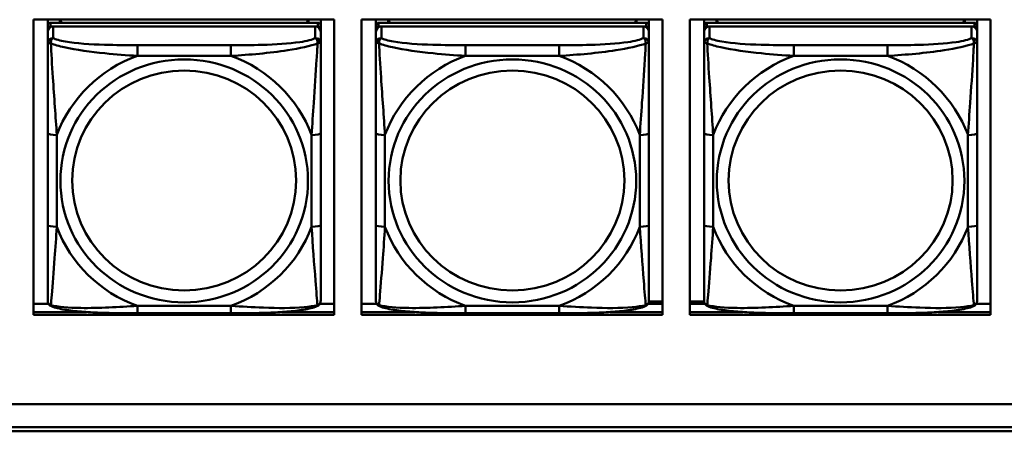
# Model space of a CAD drawing. Header units: inches. Extents: x 8.7 to 68.4, y -2.3 to 39.9.
# Tile 52 of 118: x 49.3 to 51.4, y 10.9 to 11.8. Entities that reach past the tile are written whole.
import ezdxf

# ---------------------------------------------------------------- set-up
doc = ezdxf.new("R2010")
doc.units = ezdxf.units.IN
doc.header["$MEASUREMENT"] = 0
doc.layers.add('Visible Edges(ROSSANSI)', color=7, linetype='Continuous', lineweight=50)
doc.layers.add('Visible Tangent Edges(ROSSANSI)', color=7, linetype='Continuous', lineweight=50)

msp = doc.modelspace()

# ---------------------------------------------------------------- linework, layer by layer
at = {"layer": 'Visible Edges(ROSSANSI)'}
for p, q in [((49.2862, 11.1906), (49.2862, 11.8294)), ((49.2862, 11.8294), (49.9367, 11.8294)), ((49.317, 11.8169), (49.317, 11.8294)), ((49.9017, 11.8227), (49.323, 11.8227)), ((49.3436, 11.8227), (49.3436, 11.8294)), ((49.3474, 11.8227), (49.3441, 11.8294)), ((49.8806, 11.8294), (49.8773, 11.8227)), ((49.881, 11.8294), (49.881, 11.8227)), ((49.9076, 11.8294), (49.9076, 11.8169)), ((49.9367, 11.8294), (49.9367, 11.1906)), ((49.9962, 11.1906), (49.9962, 11.8294)), ((49.9962, 11.8294), (50.6467, 11.8294)), ((50.027, 11.8169), (50.027, 11.8294)), ((50.6117, 11.8227), (50.033, 11.8227)), ((50.0536, 11.8227), (50.0536, 11.8294)), ((50.0574, 11.8227), (50.0541, 11.8294)), ((50.5906, 11.8294), (50.5873, 11.8227)), ((50.591, 11.8294), (50.591, 11.8227)), ((50.6176, 11.8294), (50.6176, 11.8169)), ((50.6467, 11.8294), (50.6467, 11.1906)), ((50.7062, 11.1906), (50.7062, 11.8294)), ((50.7062, 11.8294), (51.3567, 11.8294)), ((50.737, 11.8169), (50.737, 11.8294)), ((51.3217, 11.8227), (50.743, 11.8227)), ((50.7636, 11.8227), (50.7636, 11.8294)), ((50.7674, 11.8227), (50.7641, 11.8294)), ((51.3006, 11.8294), (51.2973, 11.8227)), ((51.301, 11.8294), (51.301, 11.8227)), ((51.3276, 11.8294), (51.3276, 11.8169)), ((51.3567, 11.8294), (51.3567, 11.1906)), ((49.317, 11.8169), (49.317, 11.8087)), ((49.317, 11.8029), (49.317, 11.8087)), ((49.317, 11.8029), (49.317, 11.778)), ((49.323, 11.8145), (49.9017, 11.8145)), ((49.8958, 11.8145), (49.3289, 11.8145)), ((49.9076, 11.8087), (49.9076, 11.8169)), ((49.9076, 11.8087), (49.9076, 11.8029)), ((49.9076, 11.778), (49.9076, 11.8029)), ((50.027, 11.8169), (50.027, 11.8087)), ((50.027, 11.8029), (50.027, 11.8087)), ((50.027, 11.8029), (50.027, 11.778)), ((50.033, 11.8145), (50.6117, 11.8145)), ((50.6058, 11.8145), (50.0389, 11.8145)), ((50.6176, 11.8087), (50.6176, 11.8169)), ((50.6176, 11.8087), (50.6176, 11.8029)), ((50.6176, 11.778), (50.6176, 11.8029)), ((50.737, 11.8169), (50.737, 11.8087)), ((50.737, 11.8029), (50.737, 11.8087)), ((50.737, 11.8029), (50.737, 11.778)), ((50.743, 11.8145), (51.3217, 11.8145)), ((51.3158, 11.8145), (50.7489, 11.8145)), ((51.3276, 11.8087), (51.3276, 11.8169)), ((51.3276, 11.8087), (51.3276, 11.8029)), ((51.3276, 11.778), (51.3276, 11.8029)), ((49.317, 11.5835), (49.317, 11.3849)), ((49.9076, 11.3849), (49.9076, 11.5835)), ((50.027, 11.5835), (50.027, 11.3849)), ((50.6176, 11.3849), (50.6176, 11.5835)), ((50.737, 11.5835), (50.737, 11.3849)), ((51.3276, 11.3849), (51.3276, 11.5835)), ((49.2862, 11.2144), (49.3189, 11.2144)), ((49.9057, 11.2144), (49.9367, 11.2144)), ((49.9962, 11.2144), (50.0289, 11.2144)), ((50.6157, 11.2144), (50.6467, 11.2144)), ((50.6174, 11.2191), (50.6467, 11.2191)), ((50.7062, 11.2191), (50.7372, 11.2191)), ((50.7062, 11.2144), (50.7389, 11.2144)), ((51.3257, 11.2144), (51.3567, 11.2144)), ((49.2862, 11.1967), (49.401, 11.1967)), ((49.401, 11.1967), (49.2862, 11.1967)), ((49.9367, 11.1906), (49.2862, 11.1906)), ((49.7135, 11.1939), (49.5112, 11.1939)), ((49.8237, 11.1967), (49.9367, 11.1967)), ((49.9367, 11.1967), (49.8237, 11.1967)), ((49.9962, 11.1967), (50.111, 11.1967)), ((50.111, 11.1967), (49.9962, 11.1967)), ((50.6467, 11.1906), (49.9962, 11.1906)), ((50.4235, 11.1939), (50.2212, 11.1939)), ((50.5337, 11.1967), (50.6467, 11.1967)), ((50.6467, 11.1967), (50.5337, 11.1967)), ((50.7062, 11.1967), (50.821, 11.1967)), ((50.821, 11.1967), (50.7062, 11.1967)), ((51.3567, 11.1906), (50.7062, 11.1906)), ((51.1335, 11.1939), (50.9312, 11.1939)), ((51.2437, 11.1967), (51.3567, 11.1967)), ((51.3567, 11.1967), (51.2437, 11.1967)), ((52.3123, 10.9969), (40.4175, 10.9969)), ((40.4176, 10.9973), (52.3123, 10.9973)), ((40.4676, 10.9478), (52.3622, 10.9478)), ((52.3623, 10.9385), (40.4676, 10.9385))]:
    msp.add_line(p, q, dxfattribs=at)
for centre, major_axis, start_param, end_param in [((49.323, 11.8169), (-0.00591, 0), 4.712389, 6.283185), ((49.9017, 11.8169), (0.00591, 0), 0, 1.570796), ((50.033, 11.8169), (-0.00591, 0), 4.712389, 6.283185), ((50.6117, 11.8169), (0.00591, 0), 0, 1.570796), ((50.743, 11.8169), (-0.00591, 0), 4.712389, 6.283185), ((51.3217, 11.8169), (0.00591, 0), 0, 1.570796), ((49.323, 11.8087), (-0.00591, 0), 4.712389, 6.283185), ((49.3289, 11.8029), (-0.0118, 0), 4.712389, 6.283185), ((49.8958, 11.8029), (0.0118, 0), 0, 1.570796), ((49.9017, 11.8087), (0.00591, 0), 0, 1.570796), ((50.033, 11.8087), (-0.00591, 0), 4.712389, 6.283185), ((50.0389, 11.8029), (-0.0118, 0), 4.712389, 6.283185), ((50.6058, 11.8029), (0.0118, 0), 0, 1.570796), ((50.6117, 11.8087), (0.00591, 0), 0, 1.570796), ((50.743, 11.8087), (-0.00591, 0), 4.712389, 6.283185), ((50.7489, 11.8029), (-0.0118, 0), 4.712389, 6.283185), ((51.3158, 11.8029), (0.0118, 0), 0, 1.570796), ((51.3217, 11.8087), (0.00591, 0), 0, 1.570796)]:
    msp.add_ellipse(centre, major_axis=major_axis, ratio=0.981793, start_param=start_param, end_param=end_param, dxfattribs=at)
for points, knots in [([(49.317, 11.778), (49.317, 11.7689), (49.317, 11.7536), (49.317, 11.7364), (49.317, 11.71), (49.317, 11.6797), (49.317, 11.6503), (49.317, 11.6279), (49.317, 11.6055), (49.317, 11.5835)], [-0.7968224, -0.7968224, -0.7968224, -0.7968224, -0.6514613, -0.6514613, -0.6514613, -0.427691, -0.427691, -0.427691, -0.2569517, -0.2569517, -0.2569517, -0.2569517]), ([(49.9076, 11.5835), (49.9076, 11.6067), (49.9076, 11.6305), (49.9076, 11.6541), (49.9076, 11.6852), (49.9076, 11.7175), (49.9076, 11.7444), (49.9076, 11.7582), (49.9076, 11.7703), (49.9076, 11.778)], [0.2569537, 0.2569537, 0.2569537, 0.2569537, 0.4371919, 0.4371919, 0.4371919, 0.6739428, 0.6739428, 0.6739428, 0.7963818, 0.7963818, 0.7963818, 0.7963818]), ([(50.027, 11.778), (50.027, 11.7689), (50.027, 11.7536), (50.027, 11.7364), (50.027, 11.71), (50.027, 11.6797), (50.027, 11.6503), (50.027, 11.6279), (50.027, 11.6055), (50.027, 11.5835)], [-0.7968224, -0.7968224, -0.7968224, -0.7968224, -0.6514613, -0.6514613, -0.6514613, -0.427691, -0.427691, -0.427691, -0.2569517, -0.2569517, -0.2569517, -0.2569517]), ([(50.6176, 11.5835), (50.6176, 11.6067), (50.6176, 11.6305), (50.6176, 11.6541), (50.6176, 11.6852), (50.6176, 11.7175), (50.6176, 11.7444), (50.6176, 11.7582), (50.6176, 11.7703), (50.6176, 11.778)], [0.2569537, 0.2569537, 0.2569537, 0.2569537, 0.4371919, 0.4371919, 0.4371919, 0.6739428, 0.6739428, 0.6739428, 0.7963818, 0.7963818, 0.7963818, 0.7963818]), ([(50.737, 11.778), (50.737, 11.7689), (50.737, 11.7536), (50.737, 11.7364), (50.737, 11.71), (50.737, 11.6797), (50.737, 11.6503), (50.737, 11.6279), (50.737, 11.6055), (50.737, 11.5835)], [-0.7968224, -0.7968224, -0.7968224, -0.7968224, -0.6514613, -0.6514613, -0.6514613, -0.427691, -0.427691, -0.427691, -0.2569517, -0.2569517, -0.2569517, -0.2569517]), ([(51.3276, 11.5835), (51.3276, 11.6067), (51.3276, 11.6305), (51.3276, 11.6541), (51.3276, 11.6852), (51.3276, 11.7175), (51.3276, 11.7444), (51.3276, 11.7582), (51.3276, 11.7703), (51.3276, 11.778)], [0.2569537, 0.2569537, 0.2569537, 0.2569537, 0.4371919, 0.4371919, 0.4371919, 0.6739428, 0.6739428, 0.6739428, 0.7963818, 0.7963818, 0.7963818, 0.7963818]), ([(49.317, 11.3849), (49.317, 11.3617), (49.317, 11.3383), (49.317, 11.3161), (49.317, 11.2869), (49.317, 11.2586), (49.317, 11.2398), (49.317, 11.23), (49.317, 11.2232), (49.317, 11.2214)], [0.2569537, 0.2569537, 0.2569537, 0.2569537, 0.4371919, 0.4371919, 0.4371919, 0.6739428, 0.6739428, 0.6739428, 0.7963818, 0.7963818, 0.7963818, 0.7963818]), ([(49.9076, 11.2214), (49.9076, 11.2235), (49.9076, 11.2328), (49.9076, 11.2455), (49.9076, 11.2651), (49.9076, 11.292), (49.9076, 11.3197), (49.9076, 11.3408), (49.9076, 11.3629), (49.9076, 11.3849)], [-0.7968224, -0.7968224, -0.7968224, -0.7968224, -0.6514613, -0.6514613, -0.6514613, -0.427691, -0.427691, -0.427691, -0.2569517, -0.2569517, -0.2569517, -0.2569517]), ([(50.027, 11.3849), (50.027, 11.3617), (50.027, 11.3383), (50.027, 11.3161), (50.027, 11.2869), (50.027, 11.2586), (50.027, 11.2398), (50.027, 11.23), (50.027, 11.2232), (50.027, 11.2214)], [0.2569537, 0.2569537, 0.2569537, 0.2569537, 0.4371919, 0.4371919, 0.4371919, 0.6739428, 0.6739428, 0.6739428, 0.7963818, 0.7963818, 0.7963818, 0.7963818]), ([(50.6176, 11.2214), (50.6176, 11.2235), (50.6176, 11.2328), (50.6176, 11.2455), (50.6176, 11.2651), (50.6176, 11.292), (50.6176, 11.3197), (50.6176, 11.3408), (50.6176, 11.3629), (50.6176, 11.3849)], [-0.7968224, -0.7968224, -0.7968224, -0.7968224, -0.6514613, -0.6514613, -0.6514613, -0.427691, -0.427691, -0.427691, -0.2569517, -0.2569517, -0.2569517, -0.2569517]), ([(50.737, 11.3849), (50.737, 11.3617), (50.737, 11.3383), (50.737, 11.3161), (50.737, 11.2869), (50.737, 11.2586), (50.737, 11.2398), (50.737, 11.23), (50.737, 11.2232), (50.737, 11.2214)], [0.2569537, 0.2569537, 0.2569537, 0.2569537, 0.4371919, 0.4371919, 0.4371919, 0.6739428, 0.6739428, 0.6739428, 0.7963818, 0.7963818, 0.7963818, 0.7963818]), ([(51.3276, 11.2214), (51.3276, 11.2235), (51.3276, 11.2328), (51.3276, 11.2455), (51.3276, 11.2651), (51.3276, 11.292), (51.3276, 11.3197), (51.3276, 11.3408), (51.3276, 11.3629), (51.3276, 11.3849)], [-0.7968224, -0.7968224, -0.7968224, -0.7968224, -0.6514613, -0.6514613, -0.6514613, -0.427691, -0.427691, -0.427691, -0.2569517, -0.2569517, -0.2569517, -0.2569517]), ([(49.3251, 11.2091), (49.324, 11.2095), (49.3229, 11.2101), (49.321, 11.2117), (49.3201, 11.2126), (49.3187, 11.2146), (49.3182, 11.2156), (49.3175, 11.2175), (49.3173, 11.2184), (49.3171, 11.22), (49.317, 11.2207), (49.317, 11.2214)], [0.02510739, 0.02510739, 0.02510739, 0.02510739, 0.03073999, 0.03073999, 0.03637259, 0.03637259, 0.0420052, 0.0420052, 0.0476378, 0.0476378, 0.0532704, 0.0532704, 0.0532704, 0.0532704]), ([(49.5112, 11.1939), (49.4976, 11.1939), (49.484, 11.194), (49.4567, 11.1944), (49.4431, 11.1947), (49.4162, 11.1957), (49.4029, 11.1965), (49.3773, 11.1986), (49.3651, 11.1999), (49.343, 11.2036), (49.3335, 11.2056), (49.3251, 11.2091)], [0.2569517, 0.2569517, 0.2569517, 0.2569517, 0.3597049, 0.3597049, 0.4624581, 0.4624581, 0.5652112, 0.5652112, 0.6679644, 0.6679644, 0.7707176, 0.7707176, 0.7707176, 0.7707176]), ([(49.8996, 11.2091), (49.8911, 11.2056), (49.8816, 11.2036), (49.8596, 11.1999), (49.8474, 11.1986), (49.8217, 11.1965), (49.8084, 11.1957), (49.7816, 11.1947), (49.768, 11.1944), (49.7407, 11.194), (49.727, 11.1939), (49.7135, 11.1939)], [-0.7703505, -0.7703505, -0.7703505, -0.7703505, -0.6676711, -0.6676711, -0.5649918, -0.5649918, -0.4623124, -0.4623124, -0.3596331, -0.3596331, -0.2569537, -0.2569537, -0.2569537, -0.2569537]), ([(49.8996, 11.2091), (49.9006, 11.2095), (49.9017, 11.2101), (49.9037, 11.2117), (49.9045, 11.2126), (49.9059, 11.2146), (49.9064, 11.2156), (49.9071, 11.2175), (49.9073, 11.2184), (49.9076, 11.22), (49.9076, 11.2207), (49.9076, 11.2214)], [0.02510739, 0.02510739, 0.02510739, 0.02510739, 0.03073999, 0.03073999, 0.03637259, 0.03637259, 0.0420052, 0.0420052, 0.0476378, 0.0476378, 0.0532704, 0.0532704, 0.0532704, 0.0532704]), ([(50.0351, 11.2091), (50.034, 11.2095), (50.0329, 11.2101), (50.031, 11.2117), (50.0301, 11.2126), (50.0287, 11.2146), (50.0282, 11.2156), (50.0275, 11.2175), (50.0273, 11.2184), (50.0271, 11.22), (50.027, 11.2207), (50.027, 11.2214)], [0.02510739, 0.02510739, 0.02510739, 0.02510739, 0.03073999, 0.03073999, 0.03637259, 0.03637259, 0.0420052, 0.0420052, 0.0476378, 0.0476378, 0.0532704, 0.0532704, 0.0532704, 0.0532704]), ([(50.2212, 11.1939), (50.2076, 11.1939), (50.194, 11.194), (50.1667, 11.1944), (50.1531, 11.1947), (50.1262, 11.1957), (50.1129, 11.1965), (50.0873, 11.1986), (50.0751, 11.1999), (50.053, 11.2036), (50.0435, 11.2056), (50.0351, 11.2091)], [0.2569517, 0.2569517, 0.2569517, 0.2569517, 0.3597049, 0.3597049, 0.4624581, 0.4624581, 0.5652112, 0.5652112, 0.6679644, 0.6679644, 0.7707176, 0.7707176, 0.7707176, 0.7707176]), ([(50.6096, 11.2091), (50.6011, 11.2056), (50.5916, 11.2036), (50.5696, 11.1999), (50.5574, 11.1986), (50.5317, 11.1965), (50.5184, 11.1957), (50.4916, 11.1947), (50.478, 11.1944), (50.4507, 11.194), (50.437, 11.1939), (50.4235, 11.1939)], [-0.7703505, -0.7703505, -0.7703505, -0.7703505, -0.6676711, -0.6676711, -0.5649918, -0.5649918, -0.4623124, -0.4623124, -0.3596331, -0.3596331, -0.2569537, -0.2569537, -0.2569537, -0.2569537]), ([(50.6096, 11.2091), (50.6106, 11.2095), (50.6117, 11.2101), (50.6137, 11.2117), (50.6145, 11.2126), (50.6159, 11.2146), (50.6164, 11.2156), (50.6171, 11.2175), (50.6173, 11.2184), (50.6176, 11.22), (50.6176, 11.2207), (50.6176, 11.2214)], [0.02510739, 0.02510739, 0.02510739, 0.02510739, 0.03073999, 0.03073999, 0.03637259, 0.03637259, 0.0420052, 0.0420052, 0.0476378, 0.0476378, 0.0532704, 0.0532704, 0.0532704, 0.0532704]), ([(50.7451, 11.2091), (50.744, 11.2095), (50.7429, 11.2101), (50.741, 11.2117), (50.7401, 11.2126), (50.7387, 11.2146), (50.7382, 11.2156), (50.7375, 11.2175), (50.7373, 11.2184), (50.7371, 11.22), (50.737, 11.2207), (50.737, 11.2214)], [0.02510739, 0.02510739, 0.02510739, 0.02510739, 0.03073999, 0.03073999, 0.03637259, 0.03637259, 0.0420052, 0.0420052, 0.0476378, 0.0476378, 0.0532704, 0.0532704, 0.0532704, 0.0532704]), ([(50.9312, 11.1939), (50.9176, 11.1939), (50.904, 11.194), (50.8767, 11.1944), (50.8631, 11.1947), (50.8362, 11.1957), (50.8229, 11.1965), (50.7973, 11.1986), (50.7851, 11.1999), (50.763, 11.2036), (50.7535, 11.2056), (50.7451, 11.2091)], [0.2569517, 0.2569517, 0.2569517, 0.2569517, 0.3597049, 0.3597049, 0.4624581, 0.4624581, 0.5652112, 0.5652112, 0.6679644, 0.6679644, 0.7707176, 0.7707176, 0.7707176, 0.7707176]), ([(51.3196, 11.2091), (51.3111, 11.2056), (51.3016, 11.2036), (51.2796, 11.1999), (51.2674, 11.1986), (51.2417, 11.1965), (51.2284, 11.1957), (51.2016, 11.1947), (51.188, 11.1944), (51.1607, 11.194), (51.147, 11.1939), (51.1335, 11.1939)], [-0.7703505, -0.7703505, -0.7703505, -0.7703505, -0.6676711, -0.6676711, -0.5649918, -0.5649918, -0.4623124, -0.4623124, -0.3596331, -0.3596331, -0.2569537, -0.2569537, -0.2569537, -0.2569537]), ([(51.3196, 11.2091), (51.3206, 11.2095), (51.3217, 11.2101), (51.3237, 11.2117), (51.3245, 11.2126), (51.3259, 11.2146), (51.3264, 11.2156), (51.3271, 11.2175), (51.3273, 11.2184), (51.3276, 11.22), (51.3276, 11.2207), (51.3276, 11.2214)], [0.02510739, 0.02510739, 0.02510739, 0.02510739, 0.03073999, 0.03073999, 0.03637259, 0.03637259, 0.0420052, 0.0420052, 0.0476378, 0.0476378, 0.0532704, 0.0532704, 0.0532704, 0.0532704])]:
    msp.add_open_spline(points, degree=3, knots=knots, dxfattribs=at)
at = {"layer": 'Visible Tangent Edges(ROSSANSI)'}
for p, q in [((49.323, 11.8145), (49.323, 11.8227)), ((49.9017, 11.8227), (49.9017, 11.8145)), ((50.033, 11.8145), (50.033, 11.8227)), ((50.6117, 11.8227), (50.6117, 11.8145)), ((50.743, 11.8145), (50.743, 11.8227)), ((51.3217, 11.8227), (51.3217, 11.8145)), ((49.3289, 11.7896), (49.3289, 11.8145)), ((49.8958, 11.8145), (49.8958, 11.7896)), ((50.0389, 11.7896), (50.0389, 11.8145)), ((50.6058, 11.8145), (50.6058, 11.7896)), ((50.7489, 11.7896), (50.7489, 11.8145)), ((51.3158, 11.8145), (51.3158, 11.7896)), ((49.5112, 11.7741), (49.5112, 11.751)), ((49.7135, 11.7741), (49.5112, 11.7741)), ((49.7135, 11.7741), (49.7135, 11.751)), ((50.2212, 11.7741), (50.2212, 11.751)), ((50.4235, 11.7741), (50.2212, 11.7741)), ((50.4235, 11.7741), (50.4235, 11.751)), ((50.9312, 11.7741), (50.9312, 11.751)), ((51.1335, 11.7741), (50.9312, 11.7741)), ((51.1335, 11.7741), (51.1335, 11.751)), ((49.5112, 11.751), (49.7135, 11.751)), ((50.2212, 11.751), (50.4235, 11.751)), ((50.9312, 11.751), (51.1335, 11.751)), ((49.3367, 11.3811), (49.3367, 11.5798)), ((49.8879, 11.5798), (49.8879, 11.3811)), ((50.0467, 11.3811), (50.0467, 11.5798)), ((50.5979, 11.5798), (50.5979, 11.3811)), ((50.7567, 11.3811), (50.7567, 11.5798)), ((51.3079, 11.5798), (51.3079, 11.3811)), ((49.7135, 11.2099), (49.5112, 11.2099)), ((49.5112, 11.1939), (49.5112, 11.2099)), ((49.7135, 11.1939), (49.7135, 11.2099)), ((50.4235, 11.2099), (50.2212, 11.2099)), ((50.2212, 11.1939), (50.2212, 11.2099)), ((50.4235, 11.1939), (50.4235, 11.2099)), ((51.1335, 11.2099), (50.9312, 11.2099)), ((50.9312, 11.1939), (50.9312, 11.2099)), ((51.1335, 11.1939), (51.1335, 11.2099))]:
    msp.add_line(p, q, dxfattribs=at)
for centre, major_axis, ratio, start_param, end_param in [((49.3289, 11.778), (-0.0118, 0), 0.981793, 4.712389, 6.283185), ((49.8958, 11.778), (0.0118, 0), 0.981793, 0, 1.570796), ((50.0389, 11.778), (-0.0118, 0), 0.981793, 4.712389, 6.283185), ((50.6058, 11.778), (0.0118, 0), 0.981793, 0, 1.570796), ((50.7489, 11.778), (-0.0118, 0), 0.981793, 4.712389, 6.283185), ((51.3158, 11.778), (0.0118, 0), 0.981793, 0, 1.570796), ((49.6123, 11.4805), (-0.2936, 0), 0.981793, 5.064156, 5.931419), ((49.6123, 11.4805), (0.2936, 0), 0.981793, 0.351767, 1.21903), ((50.3223, 11.4805), (-0.2936, 0), 0.981793, 5.064156, 5.931419), ((50.3223, 11.4805), (0.2936, 0), 0.981793, 0.351767, 1.21903), ((51.0323, 11.4805), (-0.2936, 0), 0.981793, 5.064156, 5.931419), ((51.0323, 11.4805), (0.2936, 0), 0.981793, 0.351767, 1.21903), ((49.3367, 11.5835), (-0.0197, 0), 0.189952, 0, 1.570796), ((49.8879, 11.5835), (0.0197, 0), 0.189952, 4.712389, 6.283185), ((50.0467, 11.5835), (-0.0197, 0), 0.189952, 0, 1.570796), ((50.5979, 11.5835), (0.0197, 0), 0.189952, 4.712389, 6.283185), ((50.7567, 11.5835), (-0.0197, 0), 0.189952, 0, 1.570796), ((51.3079, 11.5835), (0.0197, 0), 0.189952, 4.712389, 6.283185), ((49.3367, 11.3849), (-0.0197, 0), 0.189952, 0, 1.570796), ((49.6123, 11.4805), (-0.2936, 0), 0.981793, 0.351767, 1.21903), ((49.6123, 11.4805), (0.2936, 0), 0.981793, 5.064156, 5.931419), ((49.8879, 11.3849), (0.0197, 0), 0.189952, 4.712389, 6.283185), ((50.0467, 11.3849), (-0.0197, 0), 0.189952, 0, 1.570796), ((50.3223, 11.4805), (-0.2936, 0), 0.981793, 0.351767, 1.21903), ((50.3223, 11.4805), (0.2936, 0), 0.981793, 5.064156, 5.931419), ((50.5979, 11.3849), (0.0197, 0), 0.189952, 4.712389, 6.283185), ((50.7567, 11.3849), (-0.0197, 0), 0.189952, 0, 1.570796), ((51.0323, 11.4805), (-0.2936, 0), 0.981793, 0.351767, 1.21903), ((51.0323, 11.4805), (0.2936, 0), 0.981793, 5.064156, 5.931419), ((51.3079, 11.3849), (0.0197, 0), 0.189952, 4.712389, 6.283185)]:
    msp.add_ellipse(centre, major_axis=major_axis, ratio=ratio, start_param=start_param, end_param=end_param, dxfattribs=at)
for centre, major_axis in [((49.6123, 11.4805), (-0.2678, 0)), ((50.3223, 11.4805), (-0.2678, 0)), ((51.0323, 11.4805), (-0.2678, 0)), ((49.6123, 11.4813), (-0.2424, 0)), ((50.3223, 11.4813), (-0.2424, 0)), ((51.0323, 11.4813), (-0.2424, 0))]:
    msp.add_ellipse(centre, major_axis=major_axis, ratio=0.981793, dxfattribs=at)
for points, knots in [([(49.317, 11.778), (49.317, 11.7782), (49.3171, 11.7784), (49.3174, 11.7788), (49.3175, 11.7789), (49.3179, 11.7791), (49.3181, 11.7791), (49.3184, 11.7792), (49.3185, 11.7792), (49.319, 11.7792), (49.3193, 11.7792), (49.3202, 11.7791), (49.3209, 11.779), (49.3223, 11.7786), (49.3231, 11.7783), (49.3239, 11.7781)], [-0.0532704, -0.0532704, -0.0532704, -0.0532704, -0.04377373, -0.04377373, -0.03521335, -0.03521335, -0.02986312, -0.02986312, -0.02651922, -0.02651922, -0.01983142, -0.01983142, -0.00913095, -0.00913095, 0.00023197, 0.00023197, 0.00023197, 0.00023197]), ([(49.3239, 11.7781), (49.3239, 11.7792), (49.3239, 11.7802), (49.3242, 11.7822), (49.3244, 11.7832), (49.3248, 11.7846), (49.325, 11.7851), (49.3253, 11.7858), (49.3254, 11.7861), (49.3258, 11.7866), (49.326, 11.787), (49.3265, 11.7877), (49.3269, 11.7882), (49.3278, 11.789), (49.3283, 11.7893), (49.3289, 11.7896)], [-0.00023197, -0.00023197, -0.00023197, -0.00023197, 0.00913095, 0.00913095, 0.01983142, 0.01983142, 0.02651922, 0.02651922, 0.02986312, 0.02986312, 0.03521335, 0.03521335, 0.04377373, 0.04377373, 0.0532704, 0.0532704, 0.0532704, 0.0532704]), ([(49.5112, 11.7741), (49.4875, 11.7741), (49.4635, 11.7743), (49.4402, 11.775), (49.4095, 11.776), (49.3786, 11.778), (49.3554, 11.782), (49.3433, 11.784), (49.3337, 11.7866), (49.3289, 11.7896)], [0.2569537, 0.2569537, 0.2569537, 0.2569537, 0.4371919, 0.4371919, 0.4371919, 0.6739428, 0.6739428, 0.6739428, 0.7963818, 0.7963818, 0.7963818, 0.7963818]), ([(49.8958, 11.7896), (49.8901, 11.7861), (49.8776, 11.7831), (49.8623, 11.7809), (49.8389, 11.7774), (49.8098, 11.7757), (49.7807, 11.7749), (49.7585, 11.7743), (49.7359, 11.7741), (49.7135, 11.7741)], [-0.7968224, -0.7968224, -0.7968224, -0.7968224, -0.6514613, -0.6514613, -0.6514613, -0.427691, -0.427691, -0.427691, -0.2569517, -0.2569517, -0.2569517, -0.2569517]), ([(49.8958, 11.7896), (49.8963, 11.7893), (49.8968, 11.789), (49.8977, 11.7882), (49.8981, 11.7877), (49.8987, 11.787), (49.8989, 11.7866), (49.8992, 11.7861), (49.8993, 11.7858), (49.8996, 11.7851), (49.8998, 11.7846), (49.9003, 11.7832), (49.9005, 11.7822), (49.9007, 11.7802), (49.9008, 11.7792), (49.9007, 11.7781)], [-0.0532704, -0.0532704, -0.0532704, -0.0532704, -0.04377373, -0.04377373, -0.03521335, -0.03521335, -0.02986312, -0.02986312, -0.02651922, -0.02651922, -0.01983142, -0.01983142, -0.00913095, -0.00913095, 0.00023197, 0.00023197, 0.00023197, 0.00023197]), ([(49.9007, 11.7781), (49.9016, 11.7783), (49.9023, 11.7786), (49.9038, 11.779), (49.9044, 11.7791), (49.9054, 11.7792), (49.9057, 11.7792), (49.9061, 11.7792), (49.9062, 11.7792), (49.9065, 11.7791), (49.9067, 11.7791), (49.9071, 11.7789), (49.9073, 11.7788), (49.9075, 11.7784), (49.9076, 11.7782), (49.9076, 11.778)], [-0.00023197, -0.00023197, -0.00023197, -0.00023197, 0.00913095, 0.00913095, 0.01983142, 0.01983142, 0.02651922, 0.02651922, 0.02986312, 0.02986312, 0.03521335, 0.03521335, 0.04377373, 0.04377373, 0.0532704, 0.0532704, 0.0532704, 0.0532704]), ([(50.027, 11.778), (50.027, 11.7782), (50.0271, 11.7784), (50.0274, 11.7788), (50.0275, 11.7789), (50.0279, 11.7791), (50.0281, 11.7791), (50.0284, 11.7792), (50.0285, 11.7792), (50.029, 11.7792), (50.0293, 11.7792), (50.0302, 11.7791), (50.0309, 11.779), (50.0323, 11.7786), (50.0331, 11.7783), (50.0339, 11.7781)], [-0.0532704, -0.0532704, -0.0532704, -0.0532704, -0.04377373, -0.04377373, -0.03521335, -0.03521335, -0.02986312, -0.02986312, -0.02651922, -0.02651922, -0.01983142, -0.01983142, -0.00913095, -0.00913095, 0.00023197, 0.00023197, 0.00023197, 0.00023197]), ([(50.0339, 11.7781), (50.0339, 11.7792), (50.0339, 11.7802), (50.0342, 11.7822), (50.0344, 11.7832), (50.0348, 11.7846), (50.035, 11.7851), (50.0353, 11.7858), (50.0354, 11.7861), (50.0358, 11.7866), (50.036, 11.787), (50.0365, 11.7877), (50.0369, 11.7882), (50.0378, 11.789), (50.0383, 11.7893), (50.0389, 11.7896)], [-0.00023197, -0.00023197, -0.00023197, -0.00023197, 0.00913095, 0.00913095, 0.01983142, 0.01983142, 0.02651922, 0.02651922, 0.02986312, 0.02986312, 0.03521335, 0.03521335, 0.04377373, 0.04377373, 0.0532704, 0.0532704, 0.0532704, 0.0532704]), ([(50.2212, 11.7741), (50.1975, 11.7741), (50.1735, 11.7743), (50.1502, 11.775), (50.1195, 11.776), (50.0886, 11.778), (50.0654, 11.782), (50.0533, 11.784), (50.0437, 11.7866), (50.0389, 11.7896)], [0.2569537, 0.2569537, 0.2569537, 0.2569537, 0.4371919, 0.4371919, 0.4371919, 0.6739428, 0.6739428, 0.6739428, 0.7963818, 0.7963818, 0.7963818, 0.7963818]), ([(50.6058, 11.7896), (50.6001, 11.7861), (50.5876, 11.7831), (50.5723, 11.7809), (50.5489, 11.7774), (50.5198, 11.7757), (50.4907, 11.7749), (50.4685, 11.7743), (50.4459, 11.7741), (50.4235, 11.7741)], [-0.7968224, -0.7968224, -0.7968224, -0.7968224, -0.6514613, -0.6514613, -0.6514613, -0.427691, -0.427691, -0.427691, -0.2569517, -0.2569517, -0.2569517, -0.2569517]), ([(50.6058, 11.7896), (50.6063, 11.7893), (50.6068, 11.789), (50.6077, 11.7882), (50.6081, 11.7877), (50.6087, 11.787), (50.6089, 11.7866), (50.6092, 11.7861), (50.6093, 11.7858), (50.6096, 11.7851), (50.6098, 11.7846), (50.6103, 11.7832), (50.6105, 11.7822), (50.6107, 11.7802), (50.6108, 11.7792), (50.6107, 11.7781)], [-0.0532704, -0.0532704, -0.0532704, -0.0532704, -0.04377373, -0.04377373, -0.03521335, -0.03521335, -0.02986312, -0.02986312, -0.02651922, -0.02651922, -0.01983142, -0.01983142, -0.00913095, -0.00913095, 0.00023197, 0.00023197, 0.00023197, 0.00023197]), ([(50.6107, 11.7781), (50.6116, 11.7783), (50.6123, 11.7786), (50.6138, 11.779), (50.6144, 11.7791), (50.6154, 11.7792), (50.6157, 11.7792), (50.6161, 11.7792), (50.6162, 11.7792), (50.6165, 11.7791), (50.6167, 11.7791), (50.6171, 11.7789), (50.6173, 11.7788), (50.6175, 11.7784), (50.6176, 11.7782), (50.6176, 11.778)], [-0.00023197, -0.00023197, -0.00023197, -0.00023197, 0.00913095, 0.00913095, 0.01983142, 0.01983142, 0.02651922, 0.02651922, 0.02986312, 0.02986312, 0.03521335, 0.03521335, 0.04377373, 0.04377373, 0.0532704, 0.0532704, 0.0532704, 0.0532704]), ([(50.737, 11.778), (50.737, 11.7782), (50.7371, 11.7784), (50.7374, 11.7788), (50.7375, 11.7789), (50.7379, 11.7791), (50.7381, 11.7791), (50.7384, 11.7792), (50.7385, 11.7792), (50.739, 11.7792), (50.7393, 11.7792), (50.7402, 11.7791), (50.7409, 11.779), (50.7423, 11.7786), (50.7431, 11.7783), (50.7439, 11.7781)], [-0.0532704, -0.0532704, -0.0532704, -0.0532704, -0.04377373, -0.04377373, -0.03521335, -0.03521335, -0.02986312, -0.02986312, -0.02651922, -0.02651922, -0.01983142, -0.01983142, -0.00913095, -0.00913095, 0.00023197, 0.00023197, 0.00023197, 0.00023197]), ([(50.7439, 11.7781), (50.7439, 11.7792), (50.7439, 11.7802), (50.7442, 11.7822), (50.7444, 11.7832), (50.7448, 11.7846), (50.745, 11.7851), (50.7453, 11.7858), (50.7454, 11.7861), (50.7458, 11.7866), (50.746, 11.787), (50.7465, 11.7877), (50.7469, 11.7882), (50.7478, 11.789), (50.7483, 11.7893), (50.7489, 11.7896)], [-0.00023197, -0.00023197, -0.00023197, -0.00023197, 0.00913095, 0.00913095, 0.01983142, 0.01983142, 0.02651922, 0.02651922, 0.02986312, 0.02986312, 0.03521335, 0.03521335, 0.04377373, 0.04377373, 0.0532704, 0.0532704, 0.0532704, 0.0532704]), ([(50.9312, 11.7741), (50.9075, 11.7741), (50.8835, 11.7743), (50.8602, 11.775), (50.8295, 11.776), (50.7986, 11.778), (50.7754, 11.782), (50.7633, 11.784), (50.7537, 11.7866), (50.7489, 11.7896)], [0.2569537, 0.2569537, 0.2569537, 0.2569537, 0.4371919, 0.4371919, 0.4371919, 0.6739428, 0.6739428, 0.6739428, 0.7963818, 0.7963818, 0.7963818, 0.7963818]), ([(51.3158, 11.7896), (51.3101, 11.7861), (51.2976, 11.7831), (51.2823, 11.7809), (51.2589, 11.7774), (51.2298, 11.7757), (51.2007, 11.7749), (51.1785, 11.7743), (51.1559, 11.7741), (51.1335, 11.7741)], [-0.7968224, -0.7968224, -0.7968224, -0.7968224, -0.6514613, -0.6514613, -0.6514613, -0.427691, -0.427691, -0.427691, -0.2569517, -0.2569517, -0.2569517, -0.2569517]), ([(51.3158, 11.7896), (51.3163, 11.7893), (51.3168, 11.789), (51.3177, 11.7882), (51.3181, 11.7877), (51.3187, 11.787), (51.3189, 11.7866), (51.3192, 11.7861), (51.3193, 11.7858), (51.3196, 11.7851), (51.3198, 11.7846), (51.3203, 11.7832), (51.3205, 11.7822), (51.3207, 11.7802), (51.3208, 11.7792), (51.3207, 11.7781)], [-0.0532704, -0.0532704, -0.0532704, -0.0532704, -0.04377373, -0.04377373, -0.03521335, -0.03521335, -0.02986312, -0.02986312, -0.02651922, -0.02651922, -0.01983142, -0.01983142, -0.00913095, -0.00913095, 0.00023197, 0.00023197, 0.00023197, 0.00023197]), ([(51.3207, 11.7781), (51.3216, 11.7783), (51.3223, 11.7786), (51.3238, 11.779), (51.3244, 11.7791), (51.3254, 11.7792), (51.3257, 11.7792), (51.3261, 11.7792), (51.3262, 11.7792), (51.3265, 11.7791), (51.3267, 11.7791), (51.3271, 11.7789), (51.3273, 11.7788), (51.3275, 11.7784), (51.3276, 11.7782), (51.3276, 11.778)], [-0.00023197, -0.00023197, -0.00023197, -0.00023197, 0.00913095, 0.00913095, 0.01983142, 0.01983142, 0.02651922, 0.02651922, 0.02986312, 0.02986312, 0.03521335, 0.03521335, 0.04377373, 0.04377373, 0.0532704, 0.0532704, 0.0532704, 0.0532704]), ([(49.3239, 11.7781), (49.3315, 11.7751), (49.3416, 11.7722), (49.3786, 11.7641), (49.4103, 11.7598), (49.4646, 11.7542), (49.4878, 11.7523), (49.5112, 11.751)], [-0.7478145, -0.7478145, -0.7478145, -0.7478145, -0.6493253, -0.6493253, -0.427691, -0.427691, -0.2569537, -0.2569537, -0.2569537, -0.2569537]), ([(49.3367, 11.5798), (49.3343, 11.6195), (49.331, 11.6616), (49.3264, 11.7316), (49.3248, 11.7591), (49.3239, 11.7781)], [0.2569517, 0.2569517, 0.2569517, 0.2569517, 0.5559983, 0.5559983, 0.7482818, 0.7482818, 0.7482818, 0.7482818]), ([(49.7135, 11.751), (49.7539, 11.7534), (49.7963, 11.7571), (49.862, 11.7672), (49.8864, 11.7723), (49.9007, 11.7781)], [0.2569517, 0.2569517, 0.2569517, 0.2569517, 0.5559983, 0.5559983, 0.7482818, 0.7482818, 0.7482818, 0.7482818]), ([(49.9007, 11.7781), (49.9003, 11.7681), (49.8996, 11.756), (49.8971, 11.7139), (49.8948, 11.6807), (49.891, 11.6257), (49.8893, 11.6026), (49.8879, 11.5798)], [-0.7478145, -0.7478145, -0.7478145, -0.7478145, -0.6493253, -0.6493253, -0.427691, -0.427691, -0.2569537, -0.2569537, -0.2569537, -0.2569537]), ([(50.0339, 11.7781), (50.0415, 11.7751), (50.0516, 11.7722), (50.0886, 11.7641), (50.1203, 11.7598), (50.1746, 11.7542), (50.1978, 11.7523), (50.2212, 11.751)], [-0.7478145, -0.7478145, -0.7478145, -0.7478145, -0.6493253, -0.6493253, -0.427691, -0.427691, -0.2569537, -0.2569537, -0.2569537, -0.2569537]), ([(50.0467, 11.5798), (50.0443, 11.6195), (50.041, 11.6616), (50.0364, 11.7316), (50.0348, 11.7591), (50.0339, 11.7781)], [0.2569517, 0.2569517, 0.2569517, 0.2569517, 0.5559983, 0.5559983, 0.7482818, 0.7482818, 0.7482818, 0.7482818]), ([(50.4235, 11.751), (50.4639, 11.7534), (50.5063, 11.7571), (50.572, 11.7672), (50.5964, 11.7723), (50.6107, 11.7781)], [0.2569517, 0.2569517, 0.2569517, 0.2569517, 0.5559983, 0.5559983, 0.7482818, 0.7482818, 0.7482818, 0.7482818]), ([(50.6107, 11.7781), (50.6103, 11.7681), (50.6096, 11.756), (50.6071, 11.7139), (50.6048, 11.6807), (50.601, 11.6257), (50.5993, 11.6026), (50.5979, 11.5798)], [-0.7478145, -0.7478145, -0.7478145, -0.7478145, -0.6493253, -0.6493253, -0.427691, -0.427691, -0.2569537, -0.2569537, -0.2569537, -0.2569537]), ([(50.7439, 11.7781), (50.7515, 11.7751), (50.7616, 11.7722), (50.7986, 11.7641), (50.8303, 11.7598), (50.8846, 11.7542), (50.9078, 11.7523), (50.9312, 11.751)], [-0.7478145, -0.7478145, -0.7478145, -0.7478145, -0.6493253, -0.6493253, -0.427691, -0.427691, -0.2569537, -0.2569537, -0.2569537, -0.2569537]), ([(50.7567, 11.5798), (50.7543, 11.6195), (50.751, 11.6616), (50.7464, 11.7316), (50.7448, 11.7591), (50.7439, 11.7781)], [0.2569517, 0.2569517, 0.2569517, 0.2569517, 0.5559983, 0.5559983, 0.7482818, 0.7482818, 0.7482818, 0.7482818]), ([(51.1335, 11.751), (51.1739, 11.7534), (51.2163, 11.7571), (51.282, 11.7672), (51.3064, 11.7723), (51.3207, 11.7781)], [0.2569517, 0.2569517, 0.2569517, 0.2569517, 0.5559983, 0.5559983, 0.7482818, 0.7482818, 0.7482818, 0.7482818]), ([(51.3207, 11.7781), (51.3203, 11.7681), (51.3196, 11.756), (51.3171, 11.7139), (51.3148, 11.6807), (51.311, 11.6257), (51.3093, 11.6026), (51.3079, 11.5798)], [-0.7478145, -0.7478145, -0.7478145, -0.7478145, -0.6493253, -0.6493253, -0.427691, -0.427691, -0.2569537, -0.2569537, -0.2569537, -0.2569537]), ([(49.3239, 11.2117), (49.3244, 11.2168), (49.325, 11.2243), (49.3275, 11.255), (49.3298, 11.2841), (49.3337, 11.3356), (49.3353, 11.3581), (49.3367, 11.3811)], [-0.7478145, -0.7478145, -0.7478145, -0.7478145, -0.6493253, -0.6493253, -0.427691, -0.427691, -0.2569537, -0.2569537, -0.2569537, -0.2569537]), ([(49.8879, 11.3811), (49.8903, 11.3414), (49.8936, 11.3003), (49.8982, 11.2414), (49.8998, 11.2209), (49.9007, 11.2117)], [0.2569517, 0.2569517, 0.2569517, 0.2569517, 0.5559983, 0.5559983, 0.7482818, 0.7482818, 0.7482818, 0.7482818]), ([(50.0339, 11.2117), (50.0344, 11.2168), (50.035, 11.2243), (50.0375, 11.255), (50.0398, 11.2841), (50.0437, 11.3356), (50.0453, 11.3581), (50.0467, 11.3811)], [-0.7478145, -0.7478145, -0.7478145, -0.7478145, -0.6493253, -0.6493253, -0.427691, -0.427691, -0.2569537, -0.2569537, -0.2569537, -0.2569537]), ([(50.5979, 11.3811), (50.6003, 11.3414), (50.6036, 11.3003), (50.6082, 11.2414), (50.6098, 11.2209), (50.6107, 11.2117)], [0.2569517, 0.2569517, 0.2569517, 0.2569517, 0.5559983, 0.5559983, 0.7482818, 0.7482818, 0.7482818, 0.7482818]), ([(50.7439, 11.2117), (50.7444, 11.2168), (50.745, 11.2243), (50.7475, 11.255), (50.7498, 11.2841), (50.7537, 11.3356), (50.7553, 11.3581), (50.7567, 11.3811)], [-0.7478145, -0.7478145, -0.7478145, -0.7478145, -0.6493253, -0.6493253, -0.427691, -0.427691, -0.2569537, -0.2569537, -0.2569537, -0.2569537]), ([(51.3079, 11.3811), (51.3103, 11.3414), (51.3136, 11.3003), (51.3182, 11.2414), (51.3198, 11.2209), (51.3207, 11.2117)], [0.2569517, 0.2569517, 0.2569517, 0.2569517, 0.5559983, 0.5559983, 0.7482818, 0.7482818, 0.7482818, 0.7482818]), ([(49.3239, 11.2117), (49.3231, 11.212), (49.3223, 11.2123), (49.3209, 11.2131), (49.3202, 11.2137), (49.3193, 11.2146), (49.319, 11.215), (49.3185, 11.2156), (49.3184, 11.2158), (49.3181, 11.2164), (49.3179, 11.2168), (49.3175, 11.2178), (49.3174, 11.2184), (49.3171, 11.2198), (49.317, 11.2206), (49.317, 11.2214)], [-0.00023197, -0.00023197, -0.00023197, -0.00023197, 0.00913095, 0.00913095, 0.01983142, 0.01983142, 0.02651922, 0.02651922, 0.02986312, 0.02986312, 0.03521335, 0.03521335, 0.04377373, 0.04377373, 0.0532704, 0.0532704, 0.0532704, 0.0532704]), ([(49.3251, 11.2091), (49.3249, 11.2091), (49.3248, 11.2092), (49.3244, 11.2096), (49.3242, 11.2099), (49.3239, 11.2107), (49.3239, 11.2112), (49.3239, 11.2117)], [-0.02510739, -0.02510739, -0.02510739, -0.02510739, -0.01983142, -0.01983142, -0.00913095, -0.00913095, 0.00023197, 0.00023197, 0.00023197, 0.00023197]), ([(49.5112, 11.2099), (49.4707, 11.2075), (49.4283, 11.2048), (49.3627, 11.2058), (49.3383, 11.2077), (49.3239, 11.2117)], [0.2569517, 0.2569517, 0.2569517, 0.2569517, 0.5559983, 0.5559983, 0.7482818, 0.7482818, 0.7482818, 0.7482818]), ([(49.9007, 11.2117), (49.8931, 11.2097), (49.8831, 11.2081), (49.846, 11.2048), (49.8143, 11.205), (49.7601, 11.2071), (49.7368, 11.2084), (49.7135, 11.2099)], [-0.7478145, -0.7478145, -0.7478145, -0.7478145, -0.6493253, -0.6493253, -0.427691, -0.427691, -0.2569537, -0.2569537, -0.2569537, -0.2569537]), ([(49.9007, 11.2117), (49.9008, 11.2112), (49.9007, 11.2107), (49.9005, 11.2099), (49.9003, 11.2096), (49.8999, 11.2092), (49.8997, 11.2091), (49.8996, 11.2091)], [-0.00023197, -0.00023197, -0.00023197, -0.00023197, 0.00913095, 0.00913095, 0.01983142, 0.01983142, 0.02510739, 0.02510739, 0.02510739, 0.02510739]), ([(49.9076, 11.2214), (49.9076, 11.2206), (49.9075, 11.2198), (49.9073, 11.2184), (49.9071, 11.2178), (49.9067, 11.2168), (49.9065, 11.2164), (49.9062, 11.2158), (49.9061, 11.2156), (49.9057, 11.215), (49.9054, 11.2146), (49.9044, 11.2137), (49.9038, 11.2131), (49.9023, 11.2123), (49.9016, 11.212), (49.9007, 11.2117)], [-0.0532704, -0.0532704, -0.0532704, -0.0532704, -0.04377373, -0.04377373, -0.03521335, -0.03521335, -0.02986312, -0.02986312, -0.02651922, -0.02651922, -0.01983142, -0.01983142, -0.00913095, -0.00913095, 0.00023197, 0.00023197, 0.00023197, 0.00023197]), ([(50.0339, 11.2117), (50.0331, 11.212), (50.0323, 11.2123), (50.0309, 11.2131), (50.0302, 11.2137), (50.0293, 11.2146), (50.029, 11.215), (50.0285, 11.2156), (50.0284, 11.2158), (50.0281, 11.2164), (50.0279, 11.2168), (50.0275, 11.2178), (50.0274, 11.2184), (50.0271, 11.2198), (50.027, 11.2206), (50.027, 11.2214)], [-0.00023197, -0.00023197, -0.00023197, -0.00023197, 0.00913095, 0.00913095, 0.01983142, 0.01983142, 0.02651922, 0.02651922, 0.02986312, 0.02986312, 0.03521335, 0.03521335, 0.04377373, 0.04377373, 0.0532704, 0.0532704, 0.0532704, 0.0532704]), ([(50.0351, 11.2091), (50.0349, 11.2091), (50.0348, 11.2092), (50.0344, 11.2096), (50.0342, 11.2099), (50.0339, 11.2107), (50.0339, 11.2112), (50.0339, 11.2117)], [-0.02510739, -0.02510739, -0.02510739, -0.02510739, -0.01983142, -0.01983142, -0.00913095, -0.00913095, 0.00023197, 0.00023197, 0.00023197, 0.00023197]), ([(50.2212, 11.2099), (50.1807, 11.2075), (50.1383, 11.2048), (50.0727, 11.2058), (50.0483, 11.2077), (50.0339, 11.2117)], [0.2569517, 0.2569517, 0.2569517, 0.2569517, 0.5559983, 0.5559983, 0.7482818, 0.7482818, 0.7482818, 0.7482818]), ([(50.6107, 11.2117), (50.6031, 11.2097), (50.5931, 11.2081), (50.556, 11.2048), (50.5243, 11.205), (50.4701, 11.2071), (50.4468, 11.2084), (50.4235, 11.2099)], [-0.7478145, -0.7478145, -0.7478145, -0.7478145, -0.6493253, -0.6493253, -0.427691, -0.427691, -0.2569537, -0.2569537, -0.2569537, -0.2569537]), ([(50.6107, 11.2117), (50.6108, 11.2112), (50.6107, 11.2107), (50.6105, 11.2099), (50.6103, 11.2096), (50.6099, 11.2092), (50.6097, 11.2091), (50.6096, 11.2091)], [-0.00023197, -0.00023197, -0.00023197, -0.00023197, 0.00913095, 0.00913095, 0.01983142, 0.01983142, 0.02510739, 0.02510739, 0.02510739, 0.02510739]), ([(50.6176, 11.2214), (50.6176, 11.2206), (50.6175, 11.2198), (50.6173, 11.2184), (50.6171, 11.2178), (50.6167, 11.2168), (50.6165, 11.2164), (50.6162, 11.2158), (50.6161, 11.2156), (50.6157, 11.215), (50.6154, 11.2146), (50.6144, 11.2137), (50.6138, 11.2131), (50.6123, 11.2123), (50.6116, 11.212), (50.6107, 11.2117)], [-0.0532704, -0.0532704, -0.0532704, -0.0532704, -0.04377373, -0.04377373, -0.03521335, -0.03521335, -0.02986312, -0.02986312, -0.02651922, -0.02651922, -0.01983142, -0.01983142, -0.00913095, -0.00913095, 0.00023197, 0.00023197, 0.00023197, 0.00023197]), ([(50.7439, 11.2117), (50.7431, 11.212), (50.7423, 11.2123), (50.7409, 11.2131), (50.7402, 11.2137), (50.7393, 11.2146), (50.739, 11.215), (50.7385, 11.2156), (50.7384, 11.2158), (50.7381, 11.2164), (50.7379, 11.2168), (50.7375, 11.2178), (50.7374, 11.2184), (50.7371, 11.2198), (50.737, 11.2206), (50.737, 11.2214)], [-0.00023197, -0.00023197, -0.00023197, -0.00023197, 0.00913095, 0.00913095, 0.01983142, 0.01983142, 0.02651922, 0.02651922, 0.02986312, 0.02986312, 0.03521335, 0.03521335, 0.04377373, 0.04377373, 0.0532704, 0.0532704, 0.0532704, 0.0532704]), ([(50.7451, 11.2091), (50.7449, 11.2091), (50.7448, 11.2092), (50.7444, 11.2096), (50.7442, 11.2099), (50.7439, 11.2107), (50.7439, 11.2112), (50.7439, 11.2117)], [-0.02510739, -0.02510739, -0.02510739, -0.02510739, -0.01983142, -0.01983142, -0.00913095, -0.00913095, 0.00023197, 0.00023197, 0.00023197, 0.00023197]), ([(50.9312, 11.2099), (50.8907, 11.2075), (50.8483, 11.2048), (50.7827, 11.2058), (50.7583, 11.2077), (50.7439, 11.2117)], [0.2569517, 0.2569517, 0.2569517, 0.2569517, 0.5559983, 0.5559983, 0.7482818, 0.7482818, 0.7482818, 0.7482818]), ([(51.3207, 11.2117), (51.3131, 11.2097), (51.3031, 11.2081), (51.266, 11.2048), (51.2343, 11.205), (51.1801, 11.2071), (51.1568, 11.2084), (51.1335, 11.2099)], [-0.7478145, -0.7478145, -0.7478145, -0.7478145, -0.6493253, -0.6493253, -0.427691, -0.427691, -0.2569537, -0.2569537, -0.2569537, -0.2569537]), ([(51.3207, 11.2117), (51.3208, 11.2112), (51.3207, 11.2107), (51.3205, 11.2099), (51.3203, 11.2096), (51.3199, 11.2092), (51.3197, 11.2091), (51.3196, 11.2091)], [-0.00023197, -0.00023197, -0.00023197, -0.00023197, 0.00913095, 0.00913095, 0.01983142, 0.01983142, 0.02510739, 0.02510739, 0.02510739, 0.02510739]), ([(51.3276, 11.2214), (51.3276, 11.2206), (51.3275, 11.2198), (51.3273, 11.2184), (51.3271, 11.2178), (51.3267, 11.2168), (51.3265, 11.2164), (51.3262, 11.2158), (51.3261, 11.2156), (51.3257, 11.215), (51.3254, 11.2146), (51.3244, 11.2137), (51.3238, 11.2131), (51.3223, 11.2123), (51.3216, 11.212), (51.3207, 11.2117)], [-0.0532704, -0.0532704, -0.0532704, -0.0532704, -0.04377373, -0.04377373, -0.03521335, -0.03521335, -0.02986312, -0.02986312, -0.02651922, -0.02651922, -0.01983142, -0.01983142, -0.00913095, -0.00913095, 0.00023197, 0.00023197, 0.00023197, 0.00023197])]:
    msp.add_open_spline(points, degree=3, knots=knots, dxfattribs=at)

doc.saveas('drawing.dxf')
